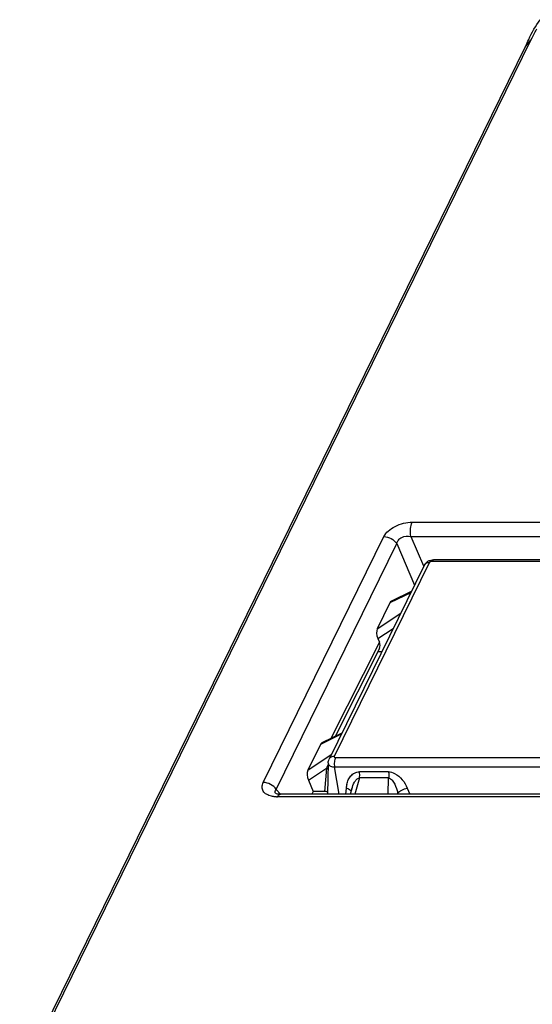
# Model space of a CAD drawing. Header units: millimetres. Extents: x 0 to 420, y 0 to 297.
# Tile 31 of 36: x 340 to 353, y 171 to 195. Entities that reach past the tile are written whole.
import ezdxf

# ---------------------------------------------------------------- set-up
doc = ezdxf.new("R2010")
doc.units = ezdxf.units.MM
doc.header["$LTSCALE"] = 23.1
doc.layers.get('0').update_dxf_attribs({"linetype": 'CONTINUOUS'})

msp = doc.modelspace()

# ---------------------------------------------------------------- linework, layer by layer
at = {"color": 7, "linetype": 'CONTINUOUS'}
for p, q in [((339.85697, 168.95633), (352.52891, 194.77902)), ((352.39311, 194.62236), (352.52891, 194.77902)), ((339.72117, 168.79966), (352.39311, 194.62236)), ((349.85084, 181.63077), (347.47151, 176.78222)), ((359.02173, 181.77159), (350.08744, 181.77159)), ((349.52965, 180.97625), (349.03265, 180.73203)), ((348.99675, 180.69304), (348.67892, 180.04536)), ((348.69318, 179.79775), (348.73099, 179.70952)), ((348.731, 179.55274), (347.62304, 177.35058)), ((348.79094, 179.47092), (348.68983, 179.47092)), ((347.79091, 177.43307), (347.29391, 177.18886)), ((347.25801, 177.14986), (346.94018, 176.50219)), ((347.44882, 176.68967), (347.43192, 175.90243)), ((346.95444, 176.25457), (347.07431, 175.97489)), ((347.07431, 175.97489), (347.03786, 175.90243)), ((347.3527, 175.97489), (347.07431, 175.97489)), ((348.04093, 176.04232), (348.00101, 175.90243)), ((357.12285, 175.90243), (346.25314, 175.90243))]:
    msp.add_line(p, q, dxfattribs=at)
at = {"color": 9, "linetype": 'CONTINUOUS'}
for p, q in [((349.55441, 182.71268), (360.42411, 182.71268)), ((345.82351, 176.19768), (348.84381, 182.35242)), ((346.14423, 176.02351), (349.16454, 182.17824)), ((349.16454, 182.17824), (349.60975, 181.13949)), ((349.51984, 182.35837), (349.83466, 181.62384)), ((349.51984, 182.35837), (360.38954, 182.35837)), ((349.98197, 181.69933), (347.60265, 176.85077)), ((358.97332, 181.72826), (350.03903, 181.72826)), ((349.51583, 180.94811), (348.99675, 180.69304)), ((348.67892, 180.04536), (349.26561, 180.4382)), ((348.69318, 179.79775), (349.07765, 180.05518)), ((348.73099, 179.70952), (347.51825, 177.29909)), ((347.7771, 177.40493), (347.25801, 177.14986)), ((346.94018, 176.50219), (347.52687, 176.89502)), ((347.63131, 176.82185), (356.5656, 176.82185)), ((346.95444, 176.25457), (347.40567, 176.5567)), ((347.40567, 176.5567), (347.3527, 175.97489)), ((347.72358, 175.90243), (347.60827, 176.58564)), ((347.60827, 176.58564), (356.54256, 176.58564)), ((348.96027, 176.46422), (348.23148, 176.46422)), ((348.23258, 176.312), (348.11569, 175.90243)), ((348.96137, 176.312), (348.23258, 176.312)), ((348.95382, 175.90243), (348.96137, 176.312)), ((346.14423, 176.02351), (346.2548, 175.904)), ((347.89848, 176.05941), (347.88419, 175.90243)), ((349.42992, 176.05941), (349.49721, 175.90243)), ((357.05023, 175.83743), (346.18052, 175.83743)), ((349.19238, 175.90243), (349.19306, 175.93933)), ((349.19306, 175.93933), (349.20887, 175.90243))]:
    msp.add_line(p, q, dxfattribs=at)
at = {"color": 7, "linetype": 'CONTINUOUS'}
msp.add_lwpolyline([(346.2531, 175.90243), (346.22974, 175.90295), (346.20096, 175.90521), (346.17712, 175.90875), (346.15835, 175.91297), (346.14465, 175.91721)], dxfattribs=at)
at = {"color": 9, "linetype": 'CONTINUOUS'}
for centre, radius, start, end in [((349.94474, 181.58494), 0.10446, 145.989895, 153.982905), ((358.70312, 171.14734), 12.52572, 154.273086, 154.414347), ((358.20643, 171.38694), 11.97426, 153.958722, 154.274232), ((347.53236, 176.68765), 0.08355, 178.618412, 186.890578), ((347.608, 176.88845), 0.30281, 264.709173, 270.049755), ((348.54798, 176.00106), 0.65212, 166.938057, 174.866174), ((346.18039, 176.65506), 0.81763, 268.018863, 270.009037)]:
    msp.add_arc(centre, radius, start, end, dxfattribs=at)
at = {"color": 7, "linetype": 'CONTINUOUS'}
for centre, major_axis, ratio, start_param, end_param in [((349.09689, 180.54076), (-0.05402, 0.19517), 0.53492693, 0.100718, 0.5421187), ((348.77456, 179.88393), (-0.05084, 0.20285), 0.50161352, 0.53557097, 1.88089941), ((348.56131, 179.66046), (-0.13814, 0.14973), 0.84133218, -2.83533292, -1.96905286), ((347.35815, 176.99758), (-0.05402, 0.19517), 0.53492693, 0.100718, 0.5421187), ((347.03583, 176.34075), (-0.05084, 0.20285), 0.50161352, 0.53557097, 1.88089941), ((347.27692, 175.84789), (0.20166, 0.06689), 0.53530975, 0.52612261, 1.0160747)]:
    msp.add_ellipse(centre, major_axis=major_axis, ratio=ratio, start_param=start_param, end_param=end_param, dxfattribs=at)
for points, knots in [([(352.39311, 194.62236), (352.41874, 194.68075), (352.52332, 194.91129), (352.64681, 195.1343), (352.75593, 195.28922)], [0, 0, 0, 0, 0.25178918, 1, 1, 1, 1]), ([(352.52891, 194.77902), (352.56367, 194.84987), (352.61152, 194.94324), (352.66286, 195.03468), (352.6758, 195.05716)], [0, 0, 0, 0, 0.75265444, 1, 1, 1, 1]), ([(349.85084, 181.63077), (349.87174, 181.67337), (349.94269, 181.74608), (350.03956, 181.77159), (350.08744, 181.77159)], [0, 0, 0, 0, 0.49774595, 1, 1, 1, 1])]:
    msp.add_open_spline(points, degree=3, knots=knots, dxfattribs=at)
at = {"color": 9, "linetype": 'CONTINUOUS'}
for points, knots in [([(348.84381, 182.35242), (348.86953, 182.40484), (348.95338, 182.50615), (349.12505, 182.61877), (349.33205, 182.69366), (349.4811, 182.71268), (349.55441, 182.71268)], [0, 0, 0, 0, 0.21100664, 0.46266394, 0.73506091, 1, 1, 1, 1]), ([(349.51984, 182.35837), (349.50917, 182.42159), (349.50636, 182.54216), (349.52987, 182.66267), (349.55441, 182.71268)], [0, 0, 0, 0, 0.53506631, 1, 1, 1, 1]), ([(349.16454, 182.17824), (349.17239, 182.20982), (349.20445, 182.2736), (349.32172, 182.36515), (349.44546, 182.37461), (349.51984, 182.35837)], [0, 0, 0, 0, 0.2246133, 0.47450438, 1, 1, 1, 1]), ([(348.84381, 182.35242), (348.90699, 182.35242), (349.03277, 182.31715), (349.13167, 182.23091), (349.16454, 182.17824)], [0, 0, 0, 0, 0.50439017, 1, 1, 1, 1]), ([(349.98197, 181.69933), (349.95705, 181.69933), (349.90952, 181.69158), (349.87032, 181.66139), (349.85815, 181.64337)], [0, 0, 0, 0, 0.53406539, 1, 1, 1, 1]), ([(350.03903, 181.72826), (350.03316, 181.72826), (350.01183, 181.72534), (349.98899, 181.71362), (349.98197, 181.69933)], [0, 0, 0, 0, 0.26930596, 1, 1, 1, 1]), ([(350.03903, 181.72826), (350.04217, 181.73466), (350.0526, 181.75351), (350.07242, 181.77161), (350.08744, 181.77161)], [0, 0, 0, 0, 0.32199645, 1, 1, 1, 1]), ([(347.60265, 176.85077), (347.57512, 176.85077), (347.52239, 176.8415), (347.48198, 176.80358), (347.47154, 176.7822)], [0, 0, 0, 0, 0.53633214, 1, 1, 1, 1]), ([(347.60265, 176.85077), (347.60099, 176.8474), (347.59905, 176.83979), (347.60741, 176.82419), (347.62215, 176.82185), (347.63131, 176.82185)], [0, 0, 0, 0, 0.22870309, 0.44184571, 1, 1, 1, 1]), ([(347.63131, 176.82185), (347.61495, 176.78851), (347.59928, 176.70817), (347.60115, 176.62779), (347.60827, 176.58564)], [0, 0, 0, 0, 0.46493369, 1, 1, 1, 1]), ([(347.44942, 176.67763), (347.45087, 176.66577), (347.45987, 176.64148), (347.48936, 176.61329), (347.53094, 176.59438), (347.56289, 176.58854), (347.58008, 176.58693)], [0, 0, 0, 0, 0.20953323, 0.43557481, 0.69736219, 1, 1, 1, 1]), ([(347.91274, 176.14844), (347.92192, 176.18776), (347.94781, 176.26419), (348.01296, 176.36615), (348.10834, 176.44396), (348.1903, 176.46422), (348.23148, 176.46422)], [0, 0, 0, 0, 0.25120997, 0.4975906, 0.74377976, 1, 1, 1, 1]), ([(348.23258, 176.312), (348.23834, 176.34996), (348.23973, 176.40143), (348.23355, 176.45193), (348.23148, 176.46422)], [0, 0, 0, 0, 0.75492344, 1, 1, 1, 1]), ([(348.96027, 176.46422), (349.01291, 176.46424), (349.14735, 176.42334), (349.31251, 176.27589), (349.39792, 176.13407), (349.42992, 176.05941)], [0, 0, 0, 0, 0.2436471, 0.62401368, 1, 1, 1, 1]), ([(348.96027, 176.46422), (348.96234, 176.45193), (348.96852, 176.40143), (348.96713, 176.34996), (348.96137, 176.312)], [0, 0, 0, 0, 0.24507656, 1, 1, 1, 1]), ([(348.04094, 176.04233), (348.0569, 176.09827), (348.08867, 176.18079), (348.15447, 176.27418), (348.20507, 176.30845), (348.23258, 176.312)], [0, 0, 0, 0, 0.50793579, 0.75781498, 1, 1, 1, 1]), ([(348.96137, 176.312), (348.99706, 176.30731), (349.05916, 176.25329), (349.13712, 176.12612), (349.17518, 176.01447), (349.19306, 175.93933)], [0, 0, 0, 0, 0.23783831, 0.4896474, 1, 1, 1, 1]), ([(346.03294, 175.85218), (345.98779, 175.86199), (345.90634, 175.8897), (345.81274, 175.97285), (345.78314, 176.08849), (345.80625, 176.16252), (345.82351, 176.19768)], [0, 0, 0, 0, 0.29050352, 0.53179031, 0.75375925, 1, 1, 1, 1]), ([(346.14423, 176.02351), (346.11136, 176.07617), (346.01247, 176.16241), (345.88669, 176.19768), (345.82351, 176.19768)], [0, 0, 0, 0, 0.49560983, 1, 1, 1, 1]), ([(346.13943, 175.91594), (346.13227, 175.92368), (346.12061, 175.94047), (346.11403, 175.9811), (346.13083, 176.0089), (346.14423, 176.02351)], [0, 0, 0, 0, 0.26575447, 0.50060581, 1, 1, 1, 1]), ([(347.89848, 176.05941), (347.92747, 176.05225), (347.97488, 176.03571), (348.01695, 175.99991), (348.02372, 175.98034)], [0, 0, 0, 0, 0.59057035, 1, 1, 1, 1]), ([(349.19306, 175.93933), (349.20566, 175.95189), (349.23854, 175.97622), (349.31608, 176.02015), (349.38303, 176.04677), (349.42992, 176.05941)], [0, 0, 0, 0, 0.19963988, 0.45516875, 1, 1, 1, 1]), ([(346.15213, 175.83791), (346.14174, 175.83827), (346.10177, 175.84045), (346.06192, 175.84588), (346.03294, 175.85218)], [0, 0, 0, 0, 0.25946152, 1, 1, 1, 1]), ([(346.18052, 175.83743), (346.18524, 175.84703), (346.20087, 175.87528), (346.23057, 175.90243), (346.2531, 175.90245)], [0, 0, 0, 0, 0.32195253, 1, 1, 1, 1])]:
    msp.add_open_spline(points, degree=3, knots=knots, dxfattribs=at)
at = {"color": 7, "linetype": 'CONTINUOUS'}
msp.add_open_spline([(347.44882, 176.68967), (347.4495, 176.72142), (347.45752, 176.7537), (347.47151, 176.78222)], degree=3, dxfattribs=at)
at = {"color": 9, "linetype": 'CONTINUOUS'}
msp.add_open_spline([(347.40567, 176.5567), (347.41934, 176.55332), (347.43285, 176.54917), (347.44601, 176.54415)], degree=3, dxfattribs=at)

doc.saveas('drawing.dxf')
